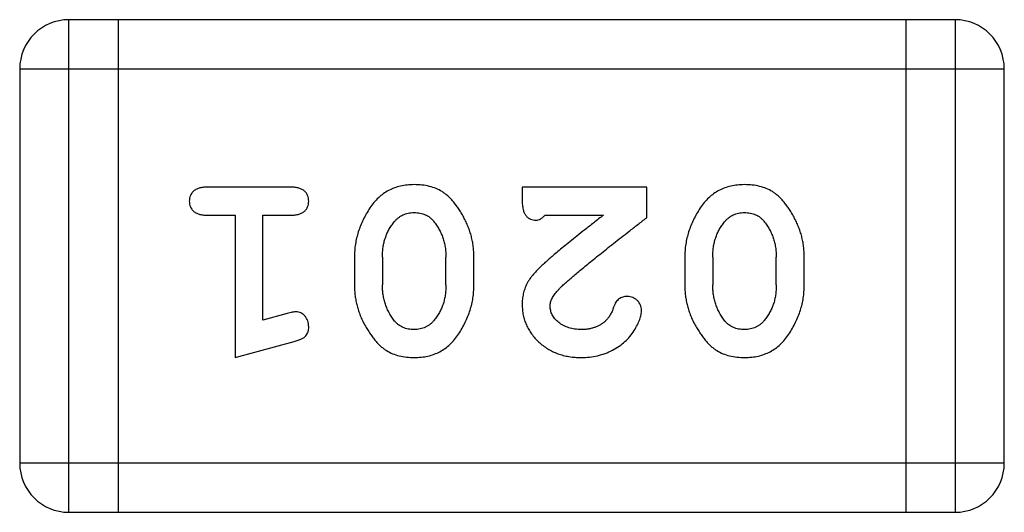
# Model space of a CAD drawing. Header units: millimetres. Extents: x 563 to 681, y 173 to 284.
# Tile 137 of 167: x 627.331 to 627.94, y 258.391 to 258.696. Entities that reach past the tile are written whole.
import ezdxf

# ---------------------------------------------------------------- set-up
doc = ezdxf.new("R2010")
doc.units = ezdxf.units.MM
doc.header["$LTSCALE"] = 30.734
doc.layers.get('0').update_dxf_attribs({"linetype": 'CONTINUOUS'})

msp = doc.modelspace()

# ---------------------------------------------------------------- linework, layer by layer
at = {"linetype": 'Continuous'}
for p, q in [((627.36116, 258.39134), (627.36116, 258.69614)), ((627.9098, 258.69614), (627.36116, 258.69614)), ((627.39164, 258.69614), (627.39164, 258.39134)), ((627.87932, 258.69614), (627.87932, 258.39134)), ((627.9098, 258.69614), (627.9098, 258.39134)), ((627.33068, 258.66566), (627.33068, 258.42182)), ((627.33068, 258.66566), (627.94028, 258.66566)), ((627.94028, 258.42182), (627.94028, 258.66566)), ((627.49861, 258.59251), (627.4467, 258.59251)), ((627.64177, 258.59251), (627.64177, 258.58464)), ((627.71886, 258.59251), (627.64177, 258.59251)), ((627.71886, 258.57363), (627.71886, 258.59251)), ((627.4467, 258.5752), (627.464, 258.5752)), ((627.464, 258.5752), (627.464, 258.48711)), ((627.48131, 258.51024), (627.48131, 258.5752)), ((627.48131, 258.5752), (627.49861, 258.5752)), ((627.65593, 258.5752), (627.69211, 258.5752)), ((627.53794, 258.54947), (627.53794, 258.53172)), ((627.55525, 258.5492), (627.55525, 258.53199)), ((627.59458, 258.53199), (627.59458, 258.5492)), ((627.61188, 258.53172), (627.61188, 258.54947)), ((627.74245, 258.54947), (627.74245, 258.53172)), ((627.75976, 258.5492), (627.75976, 258.53199)), ((627.79909, 258.53199), (627.79909, 258.5492)), ((627.81639, 258.53172), (627.81639, 258.54947)), ((627.49633, 258.51439), (627.48131, 258.51024)), ((627.464, 258.48711), (627.50058, 258.49699)), ((627.94028, 258.42182), (627.33068, 258.42182)), ((627.36116, 258.39134), (627.9098, 258.39134))]:
    msp.add_line(p, q, dxfattribs=at)
for centre, start, end in [((627.36116, 258.66566), 90, 180), ((627.9098, 258.66566), 360, 90), ((627.36116, 258.42182), 180, 270), ((627.9098, 258.42182), 270, 360)]:
    msp.add_arc(centre, 0.03048, start, end, dxfattribs=at)
for points, knots in [([(627.4467, 258.59251), (627.4458, 258.59249), (627.44412, 258.59245), (627.4418, 258.59198), (627.43984, 258.59127), (627.4383, 258.59017), (627.43712, 258.58885), (627.43629, 258.58733), (627.43578, 258.58565), (627.43572, 258.58447), (627.43569, 258.58386)], [0, 0, 0, 0, 0.169012, 0.317488, 0.445429, 0.560977, 0.67065, 0.776666, 0.88492, 1, 1, 1, 1]), ([(627.50963, 258.58386), (627.50959, 258.58447), (627.50953, 258.58565), (627.50902, 258.58734), (627.50819, 258.58884), (627.50704, 258.59019), (627.50548, 258.59126), (627.50351, 258.59198), (627.50119, 258.59245), (627.49951, 258.59249), (627.49861, 258.59251)], [0, 0, 0, 0, 0.115051, 0.223278, 0.329269, 0.437893, 0.554681, 0.682591, 0.83103, 1, 1, 1, 1]), ([(627.57484, 258.59408), (627.57339, 258.59404), (627.57058, 258.59397), (627.56648, 258.59326), (627.56265, 258.59214), (627.55907, 258.59054), (627.55574, 258.58852), (627.55271, 258.586), (627.5499, 258.58306), (627.54745, 258.57967), (627.54525, 258.57607), (627.54329, 258.5724), (627.54164, 258.56868), (627.54028, 258.56492), (627.53926, 258.56111), (627.53848, 258.55727), (627.53803, 258.55338), (627.53797, 258.55077), (627.53794, 258.54947)], [0, 0, 0, 0, 0.067217, 0.131051, 0.19272, 0.252824, 0.312745, 0.373449, 0.436041, 0.501494, 0.567761, 0.632087, 0.695096, 0.757109, 0.817993, 0.878657, 0.939311, 1, 1, 1, 1]), ([(627.61188, 258.54947), (627.61186, 258.55054), (627.61183, 258.55267), (627.61152, 258.55585), (627.61104, 258.55898), (627.61033, 258.56207), (627.60947, 258.56512), (627.60833, 258.5681), (627.60708, 258.57107), (627.60559, 258.57395), (627.60402, 258.57668), (627.6024, 258.57923), (627.60075, 258.58153), (627.59911, 258.58365), (627.59741, 258.5855), (627.59571, 258.58718), (627.59397, 258.5886), (627.59161, 258.59019), (627.58843, 258.5918), (627.58423, 258.59311), (627.57966, 258.59394), (627.57648, 258.59403), (627.57484, 258.59408)], [0, 0, 0, 0, 0.049886, 0.09882, 0.148132, 0.19689, 0.246038, 0.295176, 0.345305, 0.395692, 0.445312, 0.491875, 0.535813, 0.577009, 0.616081, 0.652689, 0.687585, 0.720206, 0.785062, 0.85223, 0.923759, 1, 1, 1, 1]), ([(627.77935, 258.59408), (627.7779, 258.59404), (627.77509, 258.59397), (627.771, 258.59326), (627.76716, 258.59214), (627.76358, 258.59054), (627.76026, 258.58852), (627.75722, 258.586), (627.75441, 258.58306), (627.75196, 258.57967), (627.74977, 258.57607), (627.74781, 258.5724), (627.74616, 258.56868), (627.74479, 258.56492), (627.74377, 258.56111), (627.74299, 258.55727), (627.74254, 258.55338), (627.74248, 258.55077), (627.74245, 258.54947)], [0, 0, 0, 0, 0.067217, 0.131051, 0.19272, 0.252824, 0.312745, 0.373449, 0.436041, 0.501494, 0.567761, 0.632087, 0.695096, 0.757109, 0.817993, 0.878657, 0.939311, 1, 1, 1, 1]), ([(627.81639, 258.54947), (627.81637, 258.55054), (627.81634, 258.55267), (627.81603, 258.55585), (627.81555, 258.55898), (627.81485, 258.56207), (627.81398, 258.56512), (627.81284, 258.5681), (627.81159, 258.57107), (627.81011, 258.57395), (627.80853, 258.57668), (627.80691, 258.57923), (627.80526, 258.58153), (627.80362, 258.58365), (627.80192, 258.5855), (627.80022, 258.58718), (627.79848, 258.5886), (627.79612, 258.59019), (627.79294, 258.5918), (627.78874, 258.59311), (627.78418, 258.59394), (627.78099, 258.59403), (627.77935, 258.59408)], [0, 0, 0, 0, 0.049886, 0.09882, 0.148132, 0.19689, 0.246038, 0.295176, 0.345305, 0.395692, 0.445312, 0.491875, 0.535813, 0.577009, 0.616081, 0.652689, 0.687585, 0.720206, 0.785062, 0.85223, 0.923759, 1, 1, 1, 1]), ([(627.43569, 258.58386), (627.43572, 258.58325), (627.43578, 258.58206), (627.43629, 258.58038), (627.43713, 258.57888), (627.43829, 258.57757), (627.43984, 258.57648), (627.4418, 258.57573), (627.44412, 258.57527), (627.4458, 258.57523), (627.4467, 258.5752)], [0, 0, 0, 0, 0.11517, 0.223509, 0.328254, 0.438012, 0.553651, 0.682263, 0.830856, 1, 1, 1, 1]), ([(627.49861, 258.5752), (627.49951, 258.57523), (627.50119, 258.57527), (627.50352, 258.57573), (627.50547, 258.57649), (627.50704, 258.57755), (627.50818, 258.57889), (627.50903, 258.58038), (627.50953, 258.58206), (627.50959, 258.58325), (627.50963, 258.58386)], [0, 0, 0, 0, 0.169102, 0.317658, 0.446239, 0.563118, 0.671828, 0.776546, 0.884858, 1, 1, 1, 1]), ([(627.64177, 258.58464), (627.64179, 258.58358), (627.64183, 258.5816), (627.64228, 258.57889), (627.64294, 258.57665), (627.64401, 258.57491), (627.64532, 258.57361), (627.64684, 258.57271), (627.64857, 258.57214), (627.64979, 258.57209), (627.65042, 258.57206)], [0, 0, 0, 0, 0.1844, 0.34094, 0.473574, 0.586824, 0.690029, 0.789175, 0.890445, 1, 1, 1, 1]), ([(627.5625, 258.57098), (627.5629, 258.57144), (627.56369, 258.57234), (627.56503, 258.57353), (627.56645, 258.57453), (627.56795, 258.57536), (627.56954, 258.576), (627.57121, 258.57644), (627.57297, 258.57672), (627.57417, 258.57676), (627.57479, 258.57678)], [0, 0, 0, 0, 0.129853, 0.25607, 0.380154, 0.49978, 0.62208, 0.743277, 0.868791, 1, 1, 1, 1]), ([(627.57479, 258.57678), (627.57543, 258.57677), (627.57667, 258.57674), (627.57849, 258.57649), (627.58019, 258.57608), (627.58177, 258.57548), (627.58324, 258.57474), (627.5846, 258.57383), (627.58583, 258.57274), (627.58656, 258.57191), (627.58693, 258.57149)], [0, 0, 0, 0, 0.139844, 0.271849, 0.399162, 0.521619, 0.6402, 0.758957, 0.87828, 1, 1, 1, 1]), ([(627.65042, 258.57206), (627.65087, 258.5721), (627.65182, 258.57218), (627.6532, 258.57285), (627.65461, 258.57384), (627.65547, 258.57473), (627.65593, 258.5752)], [0, 0, 0, 0, 0.20611, 0.432681, 0.695597, 1, 1, 1, 1]), ([(627.69211, 258.5752), (627.69011, 258.57364), (627.68629, 258.57065), (627.68082, 258.56633), (627.67584, 258.56241), (627.6714, 258.55883), (627.66744, 258.55566), (627.66403, 258.55282), (627.6611, 258.55038), (627.65934, 258.54886), (627.65854, 258.54817)], [0, 0, 0, 0, 0.176662, 0.337826, 0.484741, 0.617764, 0.73494, 0.837793, 0.926412, 1, 1, 1, 1]), ([(627.76701, 258.57098), (627.76741, 258.57144), (627.7682, 258.57234), (627.76954, 258.57353), (627.77096, 258.57453), (627.77246, 258.57536), (627.77405, 258.576), (627.77573, 258.57644), (627.77748, 258.57672), (627.77869, 258.57676), (627.7793, 258.57678)], [0, 0, 0, 0, 0.129853, 0.25607, 0.380154, 0.49978, 0.62208, 0.743277, 0.868791, 1, 1, 1, 1]), ([(627.7793, 258.57678), (627.77994, 258.57677), (627.78119, 258.57674), (627.783, 258.57649), (627.7847, 258.57608), (627.78628, 258.57548), (627.78775, 258.57474), (627.78911, 258.57383), (627.79035, 258.57274), (627.79108, 258.57191), (627.79144, 258.57149)], [0, 0, 0, 0, 0.139844, 0.271849, 0.399162, 0.521619, 0.6402, 0.758957, 0.87828, 1, 1, 1, 1]), ([(627.55525, 258.5492), (627.55528, 258.55026), (627.55533, 258.55233), (627.55564, 258.55539), (627.5562, 258.55833), (627.55704, 258.56112), (627.55801, 258.5638), (627.5593, 258.56633), (627.56076, 258.56875), (627.56192, 258.57023), (627.5625, 258.57098)], [0, 0, 0, 0, 0.135449, 0.266263, 0.393429, 0.516942, 0.639128, 0.758779, 0.879341, 1, 1, 1, 1]), ([(627.58693, 258.57149), (627.58755, 258.5707), (627.58877, 258.56913), (627.5903, 258.56657), (627.59165, 258.56395), (627.5927, 258.56119), (627.59354, 258.55834), (627.59416, 258.55538), (627.5945, 258.55232), (627.59455, 258.55025), (627.59458, 258.5492)], [0, 0, 0, 0, 0.124927, 0.248361, 0.370889, 0.492583, 0.61616, 0.741472, 0.869044, 1, 1, 1, 1]), ([(627.66385, 258.52865), (627.66429, 258.5291), (627.66524, 258.53009), (627.66685, 258.53164), (627.66874, 258.53337), (627.67092, 258.5353), (627.67337, 258.53742), (627.67609, 258.53977), (627.67912, 258.54226), (627.68242, 258.54498), (627.686, 258.54789), (627.68987, 258.55099), (627.694, 258.55429), (627.69842, 258.55778), (627.70314, 258.56146), (627.70813, 258.56534), (627.71339, 258.56943), (627.717, 258.57221), (627.71886, 258.57363)], [0, 0, 0, 0, 0.026647, 0.057942, 0.094152, 0.134806, 0.180631, 0.231142, 0.286385, 0.346321, 0.411439, 0.481035, 0.555329, 0.634592, 0.718826, 0.807759, 0.901393, 1, 1, 1, 1]), ([(627.75976, 258.5492), (627.75979, 258.55026), (627.75984, 258.55233), (627.76016, 258.55539), (627.76071, 258.55833), (627.76155, 258.56112), (627.76252, 258.5638), (627.76382, 258.56633), (627.76527, 258.56875), (627.76643, 258.57023), (627.76701, 258.57098)], [0, 0, 0, 0, 0.135449, 0.266263, 0.393429, 0.516942, 0.639128, 0.758779, 0.879341, 1, 1, 1, 1]), ([(627.79144, 258.57149), (627.79206, 258.5707), (627.79328, 258.56913), (627.79481, 258.56657), (627.79616, 258.56395), (627.79721, 258.56119), (627.79805, 258.55834), (627.79867, 258.55538), (627.79901, 258.55232), (627.79906, 258.55025), (627.79909, 258.5492)], [0, 0, 0, 0, 0.124927, 0.248361, 0.370889, 0.492583, 0.61616, 0.741472, 0.869044, 1, 1, 1, 1]), ([(627.65854, 258.54817), (627.65766, 258.54739), (627.65596, 258.54591), (627.65359, 258.54369), (627.65148, 258.54158), (627.64961, 258.53959), (627.648, 258.53772), (627.64665, 258.53595), (627.64552, 258.53432), (627.64441, 258.53226), (627.64333, 258.5297), (627.64242, 258.52654), (627.64186, 258.52324), (627.6418, 258.52101), (627.64177, 258.51987)], [0, 0, 0, 0, 0.103002, 0.197728, 0.285279, 0.365235, 0.437224, 0.502446, 0.560545, 0.611446, 0.707576, 0.80349, 0.900532, 1, 1, 1, 1]), ([(627.53794, 258.53172), (627.53796, 258.53065), (627.538, 258.5285), (627.53829, 258.52531), (627.53883, 258.52218), (627.5395, 258.51907), (627.54042, 258.51602), (627.54153, 258.51301), (627.54283, 258.51004), (627.54433, 258.50717), (627.54593, 258.50444), (627.54756, 258.50188), (627.54922, 258.49956), (627.55088, 258.49745), (627.5526, 258.4956), (627.5543, 258.49395), (627.55604, 258.49253), (627.5584, 258.49096), (627.56158, 258.48936), (627.56575, 258.48805), (627.57029, 258.48725), (627.57345, 258.48716), (627.57508, 258.48711)], [0, 0, 0, 0, 0.049855, 0.099516, 0.148482, 0.19758, 0.246804, 0.296268, 0.346517, 0.397047, 0.446826, 0.49336, 0.537801, 0.579207, 0.617974, 0.654833, 0.689171, 0.722088, 0.786392, 0.853518, 0.924186, 1, 1, 1, 1]), ([(627.56282, 258.5097), (627.56222, 258.5105), (627.56102, 258.51209), (627.55947, 258.51463), (627.55815, 258.51728), (627.55711, 258.52003), (627.55625, 258.52288), (627.55567, 258.52583), (627.55532, 258.52888), (627.55527, 258.53094), (627.55525, 258.53199)], [0, 0, 0, 0, 0.125331, 0.248948, 0.371201, 0.494032, 0.616811, 0.742104, 0.868849, 1, 1, 1, 1]), ([(627.57508, 258.48711), (627.57652, 258.48715), (627.57933, 258.48722), (627.58342, 258.48793), (627.58725, 258.48906), (627.59083, 258.49063), (627.59413, 258.49271), (627.59718, 258.49521), (627.59997, 258.49818), (627.60243, 258.50157), (627.60463, 258.50516), (627.60655, 258.50885), (627.60821, 258.51255), (627.60954, 258.51632), (627.6106, 258.52011), (627.61134, 258.52395), (627.6118, 258.52782), (627.61185, 258.53042), (627.61188, 258.53172)], [0, 0, 0, 0, 0.06692, 0.130834, 0.19258, 0.252759, 0.312631, 0.373411, 0.436359, 0.501894, 0.568244, 0.632472, 0.69556, 0.757163, 0.818592, 0.878885, 0.939235, 1, 1, 1, 1]), ([(627.59458, 258.53199), (627.59455, 258.53093), (627.5945, 258.52885), (627.59418, 258.52579), (627.59362, 258.52286), (627.5928, 258.52006), (627.59181, 258.51738), (627.59052, 258.51486), (627.58907, 258.51244), (627.58791, 258.51096), (627.58733, 258.51021)], [0, 0, 0, 0, 0.135446, 0.266257, 0.393419, 0.517936, 0.639137, 0.758785, 0.879345, 1, 1, 1, 1]), ([(627.74245, 258.53172), (627.74247, 258.53065), (627.74251, 258.5285), (627.7428, 258.52531), (627.74334, 258.52218), (627.74401, 258.51907), (627.74493, 258.51602), (627.74605, 258.51301), (627.74734, 258.51004), (627.74884, 258.50717), (627.75044, 258.50444), (627.75207, 258.50188), (627.75373, 258.49956), (627.7554, 258.49745), (627.75711, 258.4956), (627.75881, 258.49395), (627.76055, 258.49253), (627.76291, 258.49096), (627.76609, 258.48936), (627.77026, 258.48805), (627.77481, 258.48725), (627.77796, 258.48716), (627.7796, 258.48711)], [0, 0, 0, 0, 0.049855, 0.099516, 0.148482, 0.19758, 0.246804, 0.296268, 0.346517, 0.397047, 0.446826, 0.49336, 0.537801, 0.579207, 0.617974, 0.654833, 0.689171, 0.722088, 0.786392, 0.853518, 0.924186, 1, 1, 1, 1]), ([(627.76733, 258.5097), (627.76673, 258.5105), (627.76553, 258.51209), (627.76398, 258.51463), (627.76266, 258.51728), (627.76162, 258.52003), (627.76076, 258.52288), (627.76019, 258.52583), (627.75983, 258.52888), (627.75978, 258.53094), (627.75976, 258.53199)], [0, 0, 0, 0, 0.125331, 0.248948, 0.371201, 0.494032, 0.616811, 0.742104, 0.868849, 1, 1, 1, 1]), ([(627.7796, 258.48711), (627.78103, 258.48715), (627.78384, 258.48722), (627.78793, 258.48793), (627.79176, 258.48906), (627.79534, 258.49063), (627.79864, 258.49271), (627.80169, 258.49521), (627.80448, 258.49818), (627.80694, 258.50157), (627.80914, 258.50516), (627.81106, 258.50885), (627.81272, 258.51255), (627.81405, 258.51632), (627.81511, 258.52011), (627.81585, 258.52395), (627.81631, 258.52782), (627.81637, 258.53042), (627.81639, 258.53172)], [0, 0, 0, 0, 0.06692, 0.130834, 0.19258, 0.252759, 0.312631, 0.373411, 0.436359, 0.501894, 0.568244, 0.632472, 0.69556, 0.757163, 0.818592, 0.878885, 0.939235, 1, 1, 1, 1]), ([(627.79909, 258.53199), (627.79906, 258.53093), (627.79901, 258.52885), (627.79869, 258.52579), (627.79813, 258.52286), (627.79731, 258.52006), (627.79632, 258.51738), (627.79503, 258.51486), (627.79358, 258.51244), (627.79242, 258.51096), (627.79184, 258.51021)], [0, 0, 0, 0, 0.135446, 0.266257, 0.393419, 0.517936, 0.639137, 0.758785, 0.879345, 1, 1, 1, 1]), ([(627.65908, 258.51894), (627.65914, 258.51973), (627.65926, 258.52136), (627.66024, 258.5238), (627.66177, 258.52628), (627.66312, 258.52782), (627.66385, 258.52865)], [0, 0, 0, 0, 0.212836, 0.442809, 0.70317, 1, 1, 1, 1]), ([(627.64177, 258.51987), (627.64181, 258.51876), (627.64188, 258.51656), (627.64234, 258.51332), (627.64317, 258.51022), (627.6443, 258.50724), (627.64576, 258.50439), (627.64755, 258.50168), (627.64965, 258.49909), (627.65204, 258.49665), (627.65469, 258.49442), (627.65754, 258.49244), (627.66059, 258.49079), (627.6638, 258.48942), (627.66721, 258.48841), (627.67079, 258.48763), (627.67456, 258.48719), (627.67713, 258.48714), (627.67845, 258.48711)], [0, 0, 0, 0, 0.060981, 0.120256, 0.178148, 0.236115, 0.293993, 0.352864, 0.413358, 0.476056, 0.539296, 0.602396, 0.665116, 0.728325, 0.792919, 0.859317, 0.928302, 1, 1, 1, 1]), ([(627.70689, 258.52486), (627.70639, 258.52484), (627.70544, 258.52481), (627.70407, 258.52454), (627.70282, 258.52407), (627.70169, 258.52338), (627.70065, 258.52249), (627.69978, 258.52131), (627.699, 258.5199), (627.69861, 258.51886), (627.69841, 258.5183)], [0, 0, 0, 0, 0.127347, 0.246131, 0.359406, 0.470543, 0.586092, 0.711469, 0.847022, 1, 1, 1, 1]), ([(627.71571, 258.51643), (627.71568, 258.51698), (627.71561, 258.51806), (627.71509, 258.51961), (627.71426, 258.52106), (627.71314, 258.52237), (627.71178, 258.52347), (627.71025, 258.52426), (627.70862, 258.5248), (627.70747, 258.52484), (627.70689, 258.52486)], [0, 0, 0, 0, 0.120856, 0.239483, 0.360995, 0.490166, 0.620982, 0.746416, 0.870253, 1, 1, 1, 1]), ([(627.50174, 258.51542), (627.5014, 258.51541), (627.50064, 258.51536), (627.4994, 258.51515), (627.49794, 258.51482), (627.49689, 258.51454), (627.49633, 258.51439)], [0, 0, 0, 0, 0.183151, 0.413144, 0.682305, 1, 1, 1, 1]), ([(627.50963, 258.50616), (627.5096, 258.50678), (627.50955, 258.508), (627.50908, 258.50975), (627.50838, 258.51136), (627.50734, 258.51276), (627.50613, 258.51394), (627.50477, 258.51481), (627.50329, 258.51532), (627.50226, 258.51539), (627.50174, 258.51542)], [0, 0, 0, 0, 0.138815, 0.27042, 0.39836, 0.52875, 0.654955, 0.771147, 0.884581, 1, 1, 1, 1]), ([(627.67857, 258.50441), (627.67716, 258.50446), (627.67447, 258.50454), (627.67066, 258.50539), (627.66727, 258.50677), (627.66439, 258.50869), (627.66207, 258.51096), (627.66032, 258.51343), (627.65929, 258.51613), (627.65915, 258.51801), (627.65908, 258.51894)], [0, 0, 0, 0, 0.156344, 0.299348, 0.4327, 0.561, 0.682299, 0.791883, 0.89611, 1, 1, 1, 1]), ([(627.67845, 258.48711), (627.68015, 258.48717), (627.6835, 258.48728), (627.68844, 258.48814), (627.69318, 258.48957), (627.69768, 258.49155), (627.70182, 258.49398), (627.70547, 258.49686), (627.70862, 258.5001), (627.71113, 258.50368), (627.7131, 258.50724), (627.71456, 258.51056), (627.7155, 258.51359), (627.71564, 258.51553), (627.71571, 258.51643)], [0, 0, 0, 0, 0.098286, 0.193983, 0.289056, 0.384352, 0.477435, 0.566197, 0.652355, 0.737986, 0.818188, 0.887401, 0.94802, 1, 1, 1, 1]), ([(627.69841, 258.5183), (627.69809, 258.51741), (627.6975, 258.5157), (627.69628, 258.51341), (627.69502, 258.51139), (627.69395, 258.51031), (627.69344, 258.5098)], [0, 0, 0, 0, 0.285518, 0.544185, 0.781367, 1, 1, 1, 1]), ([(627.57496, 258.50441), (627.57433, 258.50442), (627.57309, 258.50445), (627.57129, 258.5047), (627.56959, 258.50511), (627.56801, 258.50571), (627.56654, 258.50645), (627.56518, 258.50737), (627.56392, 258.50844), (627.56319, 258.50928), (627.56282, 258.5097)], [0, 0, 0, 0, 0.138115, 0.270177, 0.397547, 0.520057, 0.63869, 0.757499, 0.878226, 1, 1, 1, 1]), ([(627.58733, 258.51021), (627.58692, 258.50975), (627.58611, 258.50885), (627.58477, 258.50767), (627.58337, 258.50664), (627.58185, 258.50583), (627.58026, 258.50519), (627.57856, 258.50475), (627.57679, 258.50447), (627.57558, 258.50443), (627.57496, 258.50441)], [0, 0, 0, 0, 0.13042, 0.256046, 0.378133, 0.498725, 0.620452, 0.742761, 0.869406, 1, 1, 1, 1]), ([(627.69344, 258.5098), (627.69294, 258.50937), (627.69194, 258.50852), (627.69032, 258.5074), (627.68858, 258.5065), (627.68676, 258.50573), (627.68485, 258.50513), (627.68283, 258.50473), (627.68073, 258.50444), (627.6793, 258.50442), (627.67857, 258.50441)], [0, 0, 0, 0, 0.121873, 0.243139, 0.363336, 0.485133, 0.607572, 0.734701, 0.864814, 1, 1, 1, 1]), ([(627.77947, 258.50441), (627.77884, 258.50442), (627.77761, 258.50445), (627.7758, 258.5047), (627.7741, 258.50511), (627.77252, 258.50571), (627.77105, 258.50645), (627.76969, 258.50737), (627.76843, 258.50844), (627.7677, 258.50928), (627.76733, 258.5097)], [0, 0, 0, 0, 0.138115, 0.270177, 0.397547, 0.520057, 0.63869, 0.757499, 0.878226, 1, 1, 1, 1]), ([(627.79184, 258.51021), (627.79143, 258.50975), (627.79063, 258.50885), (627.78929, 258.50767), (627.78788, 258.50664), (627.78636, 258.50583), (627.78477, 258.50519), (627.78307, 258.50475), (627.7813, 258.50447), (627.78009, 258.50443), (627.77947, 258.50441)], [0, 0, 0, 0, 0.13042, 0.256046, 0.378133, 0.498725, 0.620452, 0.742761, 0.869406, 1, 1, 1, 1]), ([(627.50058, 258.49699), (627.50143, 258.49724), (627.50299, 258.49772), (627.50508, 258.49857), (627.5067, 258.49948), (627.5079, 258.5005), (627.5087, 258.50168), (627.50923, 258.50302), (627.50959, 258.50452), (627.50961, 258.5056), (627.50963, 258.50616)], [0, 0, 0, 0, 0.187321, 0.344927, 0.475328, 0.579604, 0.674244, 0.773631, 0.882025, 1, 1, 1, 1])]:
    msp.add_open_spline(points, degree=3, knots=knots, dxfattribs=at)

doc.saveas('drawing.dxf')
